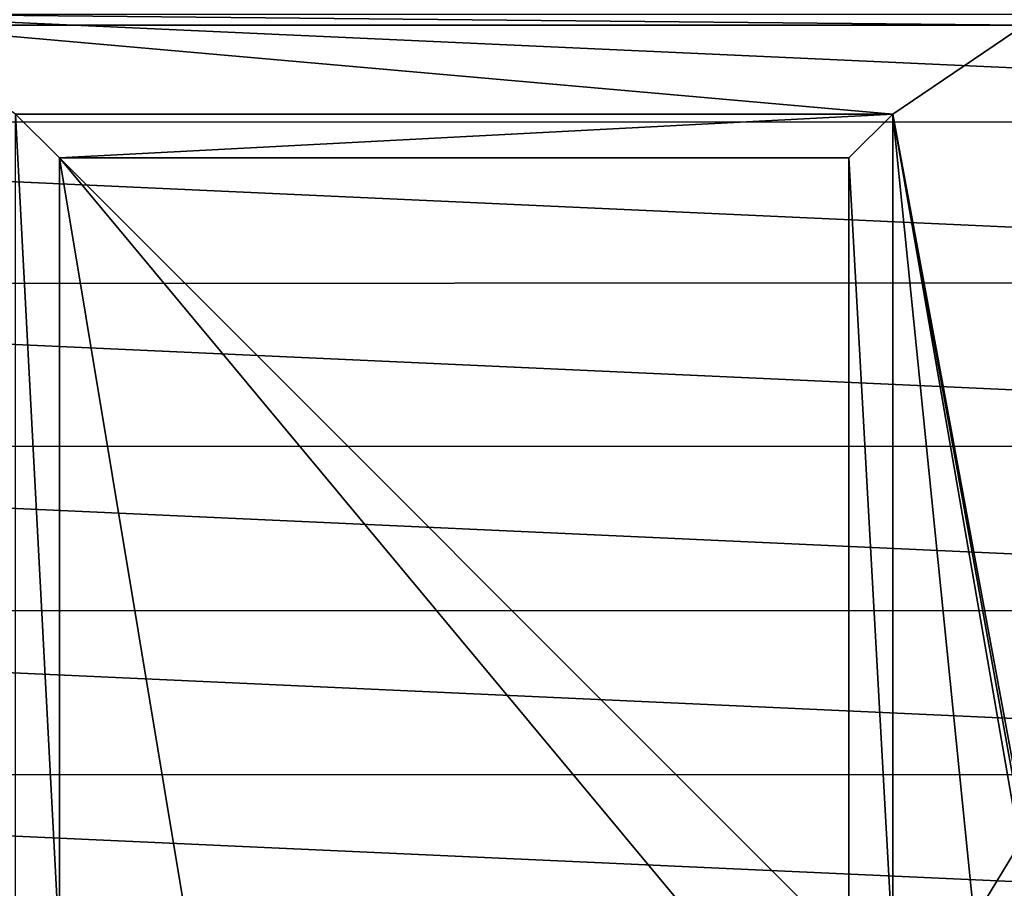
# Model space of a CAD drawing. Header units: millimetres. Extents: x -65 to 65, y -68 to 87.
# Tile 97 of 196: x -5 to 6, y 0 to 10. Entities that reach past the tile are written whole.
import ezdxf

# ---------------------------------------------------------------- set-up
doc = ezdxf.new("R2010")
doc.units = ezdxf.units.MM
doc.header["$LTSCALE"] = 65.185185
for name, color, linetype in [('169', 7, 'CONTINUOUS'), ('172', 7, 'CONTINUOUS'), ('178', 7, 'CONTINUOUS'), ('179', 7, 'CONTINUOUS'), ('180', 7, 'CONTINUOUS'), ('208', 7, 'CONTINUOUS'), ('230', 7, 'CONTINUOUS'), ('335', 7, 'CONTINUOUS'), ('336', 7, 'CONTINUOUS'), ('337', 7, 'CONTINUOUS')]:
    doc.layers.add(name, color=color, linetype=linetype)

msp = doc.modelspace()

# ---------------------------------------------------------------- linework, layer by layer
at = {"layer": '169', "linetype": 'CONTINUOUS'}
for points in [[(-19.321, 10.699, 120.9), (-19.853, 8.906, 120.9), (19.85, 8.917, 120.9), (-19.321, 10.699, 120.9)], [(19.318, 10.71, 120.9), (-19.321, 10.699, 120.9), (19.85, 8.917, 120.9), (19.318, 10.71, 120.9)], [(-19.853, 8.906, 120.9), (-20.219, 7.067, 120.9), (20.217, 7.079, 120.9), (-19.853, 8.906, 120.9)], [(19.85, 8.917, 120.9), (-19.853, 8.906, 120.9), (20.217, 7.079, 120.9), (19.85, 8.917, 120.9)], [(20.217, 7.079, 120.9), (-20.219, 7.067, 120.9), (20.413, 5.217, 120.9), (20.217, 7.079, 120.9)], [(-20.219, 7.067, 120.9), (-20.414, 5.206, 120.9), (20.413, 5.217, 120.9), (-20.219, 7.067, 120.9)], [(-20.414, 5.206, 120.9), (-20.439, 3.334, 120.9), (20.439, 3.346, 120.9), (-20.414, 5.206, 120.9)], [(20.413, 5.217, 120.9), (-20.414, 5.206, 120.9), (20.439, 3.346, 120.9), (20.413, 5.217, 120.9)], [(20.439, 3.346, 120.9), (-20.439, 3.334, 120.9), (20.293, 1.476, 120.9), (20.439, 3.346, 120.9)], [(-20.439, 3.334, 120.9), (-20.292, 1.465, 120.9), (20.293, 1.476, 120.9), (-20.439, 3.334, 120.9)], [(20.293, 1.476, 120.9), (-20.292, 1.465, 120.9), (19.978, -0.368, 120.9), (20.293, 1.476, 120.9)], [(-20.292, 1.465, 120.9), (-19.976, -0.378, 120.9), (19.978, -0.368, 120.9), (-20.292, 1.465, 120.9)]]:
    msp.add_3dface(points, dxfattribs=at)
at = {"layer": '172', "linetype": 'CONTINUOUS'}
for points in [[(-6.5, 10.013, 100.1), (-6.483, 10.14, 100.1), (6.5, 10.013, 100.1), (-6.5, 10.013, 100.1)], [(6.5, 10.013, 100.1), (-6.483, 10.14, 100.1), (6.483, 10.14, 100.1), (6.5, 10.013, 100.1)], [(-6.5, 10.013, 100.1), (6.5, 10.013, 100.1), (5, 9, 100.1), (-6.5, 10.013, 100.1)], [(-5, 9, 100.1), (-6.5, 10.013, 100.1), (5, 9, 100.1), (-5, 9, 100.1)], [(6.5, 10.013, 100.1), (6.5, 0.904, 100.1), (5, 9, 100.1), (6.5, 10.013, 100.1)], [(6.446, 0.682, 100.1), (5.93, -0.171, 100.1), (5, 9, 100.1), (6.446, 0.682, 100.1)], [(5, 9, 100.1), (5.93, -0.171, 100.1), (5, -0.5, 100.1), (5, 9, 100.1)], [(6.486, 0.79, 100.1), (6.446, 0.682, 100.1), (5, 9, 100.1), (6.486, 0.79, 100.1)], [(6.5, 0.904, 100.1), (6.486, 0.79, 100.1), (5, 9, 100.1), (6.5, 0.904, 100.1)]]:
    msp.add_3dface(points, dxfattribs=at)
at = {"layer": '178', "linetype": 'CONTINUOUS'}
for points in [[(4.5, -0.5, 100.6), (4.5, -0.5, 118.9), (4.5, 8.5, 100.6), (4.5, -0.5, 100.6)], [(4.5, 8.5, 100.6), (4.5, -0.5, 118.9), (4.5, 8.5, 118.9), (4.5, 8.5, 100.6)]]:
    msp.add_3dface(points, dxfattribs=at)
at = {"layer": '179', "linetype": 'CONTINUOUS'}
for points in [[(4.5, 8.5, 100.6), (4.5, 8.5, 118.9), (-4.5, 8.5, 100.6), (4.5, 8.5, 100.6)], [(-4.5, 8.5, 100.6), (4.5, 8.5, 118.9), (-4.5, 8.5, 118.9), (-4.5, 8.5, 100.6)]]:
    msp.add_3dface(points, dxfattribs=at)
at = {"layer": '180', "linetype": 'CONTINUOUS'}
for points in [[(-4.5, -0.5, 118.9), (-4.5, -0.5, 100.6), (-4.5, 8.5, 118.9), (-4.5, -0.5, 118.9)], [(-4.5, -0.5, 100.6), (-4.5, 8.5, 100.6), (-4.5, 8.5, 118.9), (-4.5, -0.5, 100.6)]]:
    msp.add_3dface(points, dxfattribs=at)
at = {"layer": '208', "linetype": 'CONTINUOUS'}
msp.add_3dface([(5.93, -0.171, 100.1), (6.446, 0.682, 100.1), (6.352, -0.463, 100.601), (5.93, -0.171, 100.1)], dxfattribs=at)
at = {"layer": '230', "linetype": 'CONTINUOUS'}
for points in [[(-3, -0.5, 118.9), (-4.5, -0.5, 118.9), (-4.5, 8.5, 118.9), (-3, -0.5, 118.9)], [(3, -0.5, 118.9), (-3, -0.5, 118.9), (-4.5, 8.5, 118.9), (3, -0.5, 118.9)], [(4.5, -0.5, 118.9), (3, -0.5, 118.9), (-4.5, 8.5, 118.9), (4.5, -0.5, 118.9)], [(4.5, 8.5, 118.9), (4.5, -0.5, 118.9), (-4.5, 8.5, 118.9), (4.5, 8.5, 118.9)]]:
    msp.add_3dface(points, dxfattribs=at)
at = {"layer": '335', "linetype": 'CONTINUOUS'}
for points in [[(5, 9, 100.1), (5, -0.5, 100.1), (4.5, 8.5, 100.6), (5, 9, 100.1)], [(5, -0.5, 100.1), (4.5, -0.5, 100.6), (4.5, 8.5, 100.6), (5, -0.5, 100.1)]]:
    msp.add_3dface(points, dxfattribs=at)
at = {"layer": '336', "linetype": 'CONTINUOUS'}
for points in [[(-5, 9, 100.1), (5, 9, 100.1), (-4.5, 8.5, 100.6), (-5, 9, 100.1)], [(5, 9, 100.1), (4.5, 8.5, 100.6), (-4.5, 8.5, 100.6), (5, 9, 100.1)]]:
    msp.add_3dface(points, dxfattribs=at)
at = {"layer": '337', "linetype": 'CONTINUOUS'}
for points in [[(-5, -0.5, 100.1), (-5, 9, 100.1), (-4.5, -0.5, 100.6), (-5, -0.5, 100.1)], [(-4.5, -0.5, 100.6), (-5, 9, 100.1), (-4.5, 8.5, 100.6), (-4.5, -0.5, 100.6)]]:
    msp.add_3dface(points, dxfattribs=at)

doc.saveas('drawing.dxf')
